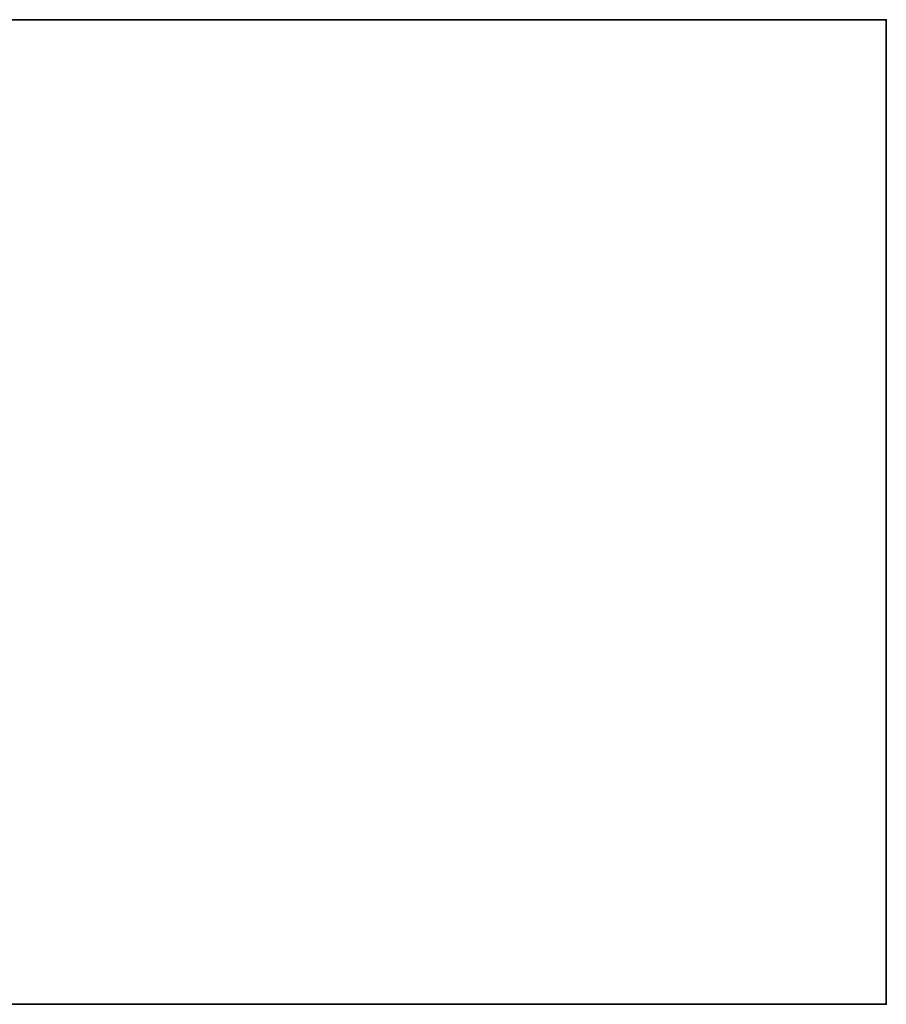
# Model space of a CAD drawing. Header units: millimetres. Extents: x -587 to 3688, y -115 to 120.
# Tile 256 of 256: x 455 to 588, y -40 to 110. Entities that reach past the tile are written whole.
import ezdxf

# ---------------------------------------------------------------- set-up
doc = ezdxf.new("R2010")
doc.units = ezdxf.units.MM
doc.layers.add('151', color=7, linetype='Continuous', true_color=0xffffff)

# ---------------------------------------------------------------- blocks, each defined once
blk = doc.blocks.new('UG_SURFACE_001')
at = {"layer": '151', "color": 252, "linetype": 'Continuous', "lineweight": 35}
for points in [[(587.5, -40, 2198), (587.5, 110, 2198), (-587.5, 110, 2198), (-587.5, -40, 2198)], [(-587.5, 110, 2198), (587.5, 110, 2198), (437.5, 110, 2048), (-437.5, 110, 2048)], [(437.5, -40, -7), (437.5, 110, -7), (587.5, 110, -7), (587.5, -40, -7)], [(587.5, 110, 2198), (587.5, 110, -7), (437.5, 110, -7), (437.5, 110, 2048)], [(587.5, -40, -7), (587.5, 110, -7), (587.5, 110, 2198), (587.5, -40, 2198)], [(587.5, -40, 2198), (-587.5, -40, 2198), (-437.5, -40, 2048), (437.5, -40, 2048)], [(437.5, -40, 2048), (437.5, -40, -7), (587.5, -40, -7), (587.5, -40, 2198)]]:
    blk.add_3dface(points, dxfattribs=at)

msp = doc.modelspace()

# ---------------------------------------------------------------- linework, layer by layer
at = {"layer": '151', "color": 252, "linetype": 'Continuous', "lineweight": -3, "true_color": 0x939598}
for p, q in [((-587.5, 110, 2198), (587.5, 110, 2198)), ((437.5, 110, -7), (587.5, 110, -7)), ((587.5, -40, 2198), (587.5, 110, 2198)), ((587.5, 110, 2198), (587.5, 110, -7)), ((587.5, 110, -7), (587.5, -40, -7)), ((-587.5, -40, 2198), (587.5, -40, 2198)), ((-587.5, -40, 2198), (587.5, -40, 2198)), ((437.5, -40, -7), (587.5, -40, -7)), ((587.5, -40, 2198), (587.5, -40, -7))]:
    msp.add_line(p, q, dxfattribs=at)

# ---------------------------------------------------------------- block references
msp.add_blockref('UG_SURFACE_001', (0, 0), dxfattribs=at)

doc.saveas('drawing.dxf')
